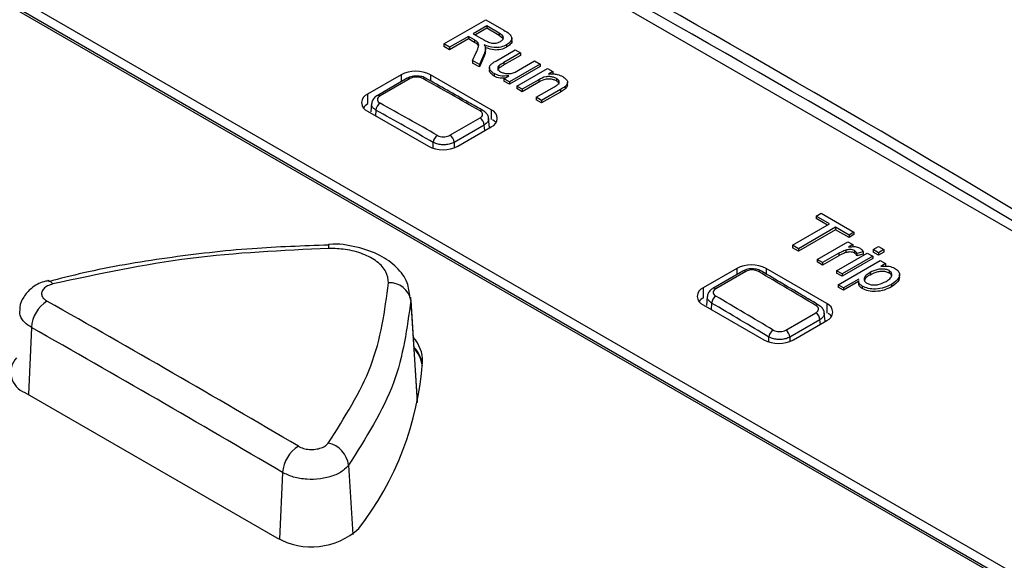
# Paper-space layout 'Sheet1' of a CAD drawing. Header units: millimetres. Extents: x -7 to 420, y -21 to 297.
# Tile 92 of 105: x 326.39 to 333.03, y 244.64 to 248.28. Entities that reach past the tile are written whole.
import ezdxf

# ---------------------------------------------------------------- set-up
doc = ezdxf.new("R2010")
doc.units = ezdxf.units.MM

psp = doc.layouts.new('Sheet1')

# ---------------------------------------------------------------- linework, layer by layer
at = {"color": 7, "linetype": 'Continuous', "lineweight": 25}
for p, q in [((327.9259, 249.8333), (335.1667, 245.6533)), ((333.4626, 244.3348), (325.6137, 248.8659)), ((325.5571, 248.8332), (333.406, 244.3022)), ((325.5571, 248.8169), (333.406, 244.2859)), ((329.2502, 248.1172), (329.533, 248.2805)), ((329.533, 248.2805), (329.6557, 248.2096)), ((329.5402, 248.2386), (329.4496, 248.1863)), ((329.5402, 248.2223), (329.4637, 248.1781)), ((329.6246, 248.1899), (329.5402, 248.2386)), ((329.5402, 248.2386), (329.5402, 248.2223)), ((329.6246, 248.1736), (329.5402, 248.2223)), ((329.417, 248.1674), (329.29, 248.0942)), ((329.417, 248.1511), (329.29, 248.0778)), ((329.4578, 248.1439), (329.417, 248.1674)), ((329.417, 248.1674), (329.417, 248.1511)), ((329.4578, 248.1275), (329.417, 248.1511)), ((329.4496, 248.1863), (329.5253, 248.1425)), ((329.4578, 248.1439), (329.4578, 248.1275)), ((329.4762, 248.1317), (329.4762, 248.1154)), ((329.6246, 248.1899), (329.6246, 248.1736)), ((329.6477, 248.153), (329.6246, 248.1736)), ((329.7087, 248.1375), (329.7087, 248.1579)), ((329.29, 248.0942), (329.2502, 248.1172)), ((329.2502, 248.1172), (329.2502, 248.1009)), ((329.29, 248.0778), (329.2502, 248.1009)), ((329.29, 248.0942), (329.29, 248.0778)), ((329.5313, 248.0671), (329.5313, 248.0875)), ((329.605, 248.0039), (329.7324, 248.0774)), ((329.6743, 248.1108), (329.6743, 248.0945)), ((329.7324, 248.0774), (329.7687, 248.0565)), ((329.4452, 248.0046), (329.4697, 248.0594)), ((329.4909, 247.9782), (329.4452, 248.0046)), ((329.4452, 248.0046), (329.4452, 247.9883)), ((329.5226, 248.0501), (329.4909, 247.9782)), ((329.5226, 248.0337), (329.4909, 247.9619)), ((329.5226, 248.0501), (329.5226, 248.0337)), ((329.7687, 248.0565), (329.6563, 247.9916)), ((329.7687, 248.0402), (329.6563, 247.9753)), ((329.7544, 247.9394), (329.863, 248.0021)), ((329.7687, 248.0565), (329.7687, 248.0402)), ((329.863, 248.0021), (329.8992, 247.9811)), ((329.4909, 247.9619), (329.4452, 247.9883)), ((329.4909, 247.9782), (329.4909, 247.9619)), ((329.5581, 247.9592), (329.5581, 247.9388)), ((329.6221, 247.9694), (329.6221, 247.9531)), ((329.6563, 247.9916), (329.6563, 247.9753)), ((329.8992, 247.9811), (329.6925, 247.8618)), ((329.8992, 247.9648), (329.6925, 247.8455)), ((329.7433, 247.8325), (329.95, 247.9518)), ((329.8992, 247.9811), (329.8992, 247.9648)), ((329.95, 247.9518), (329.9863, 247.9309)), ((328.9625, 247.9091), (328.7363, 247.7784)), ((329.004, 247.8853), (328.801, 247.7682)), ((329.0236, 247.8836), (328.8206, 247.7664)), ((329.5706, 247.6723), (329.1605, 247.9091)), ((329.5898, 247.9169), (329.5898, 247.9006)), ((329.6563, 247.8827), (329.6901, 247.9022)), ((329.6925, 247.8618), (329.6563, 247.8827)), ((329.6563, 247.8827), (329.6563, 247.8664)), ((329.6925, 247.8455), (329.6563, 247.8664)), ((329.8904, 247.8755), (329.7796, 247.8116)), ((329.8904, 247.8755), (329.8904, 247.8592)), ((329.9863, 247.9309), (329.9574, 247.9142)), ((329.9863, 247.9309), (329.9863, 247.9146)), ((330.0101, 247.8836), (330.0101, 247.8673)), ((329.6925, 247.8618), (329.6925, 247.8455)), ((329.7796, 247.8116), (329.7433, 247.8325)), ((329.7433, 247.8325), (329.7433, 247.8162)), ((329.7796, 247.7952), (329.7433, 247.8162)), ((329.8904, 247.8592), (329.7796, 247.7952)), ((329.7796, 247.8116), (329.7796, 247.7952)), ((329.8739, 247.7571), (329.9973, 247.8284)), ((330.0366, 247.8092), (329.9101, 247.7362)), ((330.0366, 247.8092), (330.0366, 247.7929)), ((330.0686, 247.8298), (330.0686, 247.8135)), ((330.0849, 247.8391), (330.0849, 247.8595)), ((329.8739, 247.7571), (329.8739, 247.7408)), ((329.9101, 247.7362), (329.8739, 247.7571)), ((329.9101, 247.7199), (329.8739, 247.7408)), ((330.0366, 247.7929), (329.9101, 247.7199)), ((329.9101, 247.7362), (329.9101, 247.7199)), ((328.7637, 247.7147), (328.7588, 247.6599)), ((328.7363, 247.6641), (329.1464, 247.4274)), ((329.2923, 247.501), (329.4947, 247.6179)), ((329.5578, 247.5538), (329.5523, 247.6148)), ((329.5232, 247.5704), (329.3208, 247.4536)), ((329.3444, 247.4274), (329.5706, 247.558)), ((331.7613, 246.9564), (331.7939, 246.9753)), ((331.8519, 246.9041), (331.7613, 246.9564)), ((331.7613, 246.9564), (331.7613, 246.9401)), ((331.8378, 246.8959), (331.7613, 246.9401)), ((331.7939, 246.9753), (332.0151, 246.8476)), ((331.6017, 246.7597), (331.8519, 246.9041)), ((331.8918, 246.8811), (331.6416, 246.7366)), ((331.9825, 246.8287), (331.8918, 246.8811)), ((331.8918, 246.8811), (331.8918, 246.8647)), ((331.8918, 246.8647), (331.6416, 246.7203)), ((331.9825, 246.8124), (331.8918, 246.8647)), ((332.0151, 246.8476), (331.9825, 246.8287)), ((332.0151, 246.8312), (331.9825, 246.8124)), ((331.9825, 246.8287), (331.9825, 246.8124)), ((332.0151, 246.8476), (332.0151, 246.8312)), ((331.6416, 246.7366), (331.6017, 246.7597)), ((331.6017, 246.7597), (331.6017, 246.7433)), ((331.6416, 246.7203), (331.6017, 246.7433)), ((331.6416, 246.7366), (331.6416, 246.7203)), ((331.7685, 246.6634), (331.9752, 246.7827)), ((331.9752, 246.7827), (332.0079, 246.7638)), ((332.0079, 246.7638), (331.979, 246.7472)), ((332.0079, 246.7638), (332.0079, 246.7475)), ((332.1457, 246.7303), (332.1819, 246.7513)), ((332.1819, 246.7513), (332.2182, 246.7303)), ((331.9146, 246.7058), (331.8048, 246.6424)), ((331.9146, 246.6895), (331.8048, 246.6261)), ((331.8991, 246.588), (332.1058, 246.7073)), ((331.9146, 246.7058), (331.9146, 246.6895)), ((332.142, 246.6864), (331.9353, 246.5671)), ((332.142, 246.6701), (331.9353, 246.5507)), ((331.9616, 246.7265), (331.9616, 246.7102)), ((332.0197, 246.7235), (332.0197, 246.7072)), ((332.078, 246.7164), (332.0352, 246.7048)), ((332.0352, 246.7048), (332.0352, 246.6884)), ((332.078, 246.7), (332.0352, 246.6884)), ((332.078, 246.7164), (332.078, 246.7)), ((332.1058, 246.7073), (332.142, 246.6864)), ((332.142, 246.6864), (332.142, 246.6701)), ((332.1457, 246.7303), (332.1457, 246.714)), ((332.1819, 246.7094), (332.1457, 246.7303)), ((332.1819, 246.6931), (332.1457, 246.714)), ((332.2182, 246.7303), (332.1819, 246.7094)), ((332.2182, 246.714), (332.1819, 246.6931)), ((332.1819, 246.7094), (332.1819, 246.6931)), ((332.2182, 246.7303), (332.2182, 246.714)), ((331.8048, 246.6424), (331.7685, 246.6634)), ((331.7685, 246.6634), (331.7685, 246.647)), ((331.8048, 246.6261), (331.7685, 246.647)), ((331.8048, 246.6424), (331.8048, 246.6261)), ((331.91, 246.4938), (332.1928, 246.6571)), ((332.1928, 246.6571), (332.2291, 246.6361)), ((332.2291, 246.6361), (332.1963, 246.6172)), ((332.2291, 246.6361), (332.2291, 246.6198)), ((331.2253, 246.6028), (330.999, 246.4722)), ((331.2667, 246.5853), (331.0644, 246.4685)), ((331.287, 246.5832), (331.0847, 246.4663)), ((331.8334, 246.3661), (331.4233, 246.6028)), ((331.8991, 246.588), (331.8991, 246.5717)), ((331.9353, 246.5671), (331.8991, 246.588)), ((331.9353, 246.5507), (331.8991, 246.5717)), ((331.9353, 246.5671), (331.9353, 246.5507)), ((332.124, 246.5755), (332.124, 246.5592)), ((332.2535, 246.5886), (332.2535, 246.5722)), ((332.3231, 246.5424), (332.3231, 246.5628)), ((331.9462, 246.4729), (331.91, 246.4938)), ((331.91, 246.4938), (331.91, 246.4775)), ((331.9462, 246.4565), (331.91, 246.4775)), ((332.0483, 246.5318), (331.9462, 246.4729)), ((332.0466, 246.5145), (331.9462, 246.4565)), ((331.9462, 246.4729), (331.9462, 246.4565)), ((332.0466, 246.5231), (332.0466, 246.5027)), ((332.072, 246.484), (332.072, 246.4677)), ((332.2687, 246.4957), (332.2687, 246.4794)), ((329.0228, 246.4084), (329.0277, 246.3877)), ((329.0728, 245.7056), (329.0276, 246.409)), ((331.0271, 246.4147), (331.0215, 246.3537)), ((330.999, 246.3579), (331.4091, 246.1211)), ((331.5557, 246.1875), (331.7587, 246.3046)), ((331.8206, 246.2475), (331.8156, 246.3024)), ((331.7865, 246.2576), (331.5836, 246.1404)), ((331.6071, 246.1211), (331.8334, 246.2518)), ((326.4268, 245.7676), (328.1239, 244.7879))]:
    psp.add_line(p, q, dxfattribs=at)
at = {"color": 8, "linetype": 'Continuous', "lineweight": 25}
for p, q in [((328.9625, 247.9091), (328.9625, 247.8614)), ((329.1605, 247.9091), (329.1605, 247.8681)), ((328.7363, 247.7784), (328.7363, 247.7148)), ((328.7929, 247.6707), (328.7895, 247.6334)), ((329.5706, 247.6723), (329.5706, 247.6086)), ((329.5266, 247.5326), (329.5232, 247.5704)), ((329.1796, 247.4132), (329.1796, 247.4531)), ((329.3208, 247.4536), (329.3208, 247.4165)), ((331.2253, 246.6028), (331.2253, 246.5614)), ((331.4233, 246.6028), (331.4233, 246.5661)), ((330.999, 246.4722), (330.999, 246.4085)), ((329.0277, 246.3877), (329.0718, 245.7007)), ((331.0561, 246.3699), (331.0522, 246.3272)), ((331.8334, 246.3661), (331.8334, 246.3024)), ((326.4705, 246.2053), (326.4505, 245.754)), ((331.7894, 246.2264), (331.7865, 246.2576)), ((331.4423, 246.1069), (331.4423, 246.1412)), ((331.5836, 246.1404), (331.5836, 246.1102)), ((328.609, 245.2773), (328.6363, 244.8089)), ((328.1633, 245.2281), (328.1434, 244.7775))]:
    psp.add_line(p, q, dxfattribs=at)
at = {"color": 7, "linetype": 'Continuous', "lineweight": 25, "flags": 128}
for points in [[(328.4739, 246.7656), (328.474, 246.7655), (328.4741, 246.7654)], [(326.5836, 246.5217), (326.5835, 246.5217), (326.5801, 246.5214)]]:
    psp.add_lwpolyline(points, dxfattribs=at)
at = {"color": 7, "linetype": 'Continuous', "lineweight": 25}
for centre, radius, start, end in [((329.0615, 247.718), 0.2152, 62.60996, 117.39004), ((329.0123, 247.8676), 0.0196, 54.80929, 115.00563), ((329.12, 247.8681), 0.0199, 65.46362, 125.90393), ((328.7579, 247.7213), 0.0611, 110.78389, 249.21611), ((328.8539, 247.6668), 0.0612, 122.86518, 176.36221), ((329.549, 247.6152), 0.0611, 290.78389, 69.21611), ((329.4616, 247.5657), 0.0618, 4.43736, 57.61151), ((329.2408, 247.449), 0.0614, 122.8335, 176.11787), ((329.2592, 247.4488), 0.0618, 4.43736, 57.61151), ((329.2454, 247.6185), 0.2152, 242.60996, 297.39004), ((331.3243, 246.4118), 0.2152, 62.60996, 117.39004), ((331.3834, 246.5668), 0.0197, 65.07621, 126.28062), ((328.8868, 246.3636), 0.143, 9.7264, 93.4337), ((331.0207, 246.415), 0.0611, 110.78389, 249.21611), ((331.1183, 246.3644), 0.0624, 122.63231, 174.95176), ((326.7003, 246.1895), 0.2304, 122.82306, 176.05776), ((331.8117, 246.3089), 0.0611, 290.78389, 69.21611), ((331.7247, 246.2527), 0.0621, 4.51177, 56.73616), ((328.8654, 245.9768), 0.2422, 358.89832, 42.19266), ((331.5047, 246.1354), 0.0627, 122.58877, 174.71422), ((331.5217, 246.1356), 0.0621, 4.51177, 56.73616), ((328.8572, 245.902), 0.2575, 13.92888, 41.817), ((331.5081, 246.3122), 0.2152, 242.60996, 297.39004), ((328.8594, 245.9066), 0.2498, 9.16163, 40.46102), ((326.476, 245.9035), 0.1445, 137.28323, 250.099), ((327.0267, 246.1266), 2.0867, 322.26887, 355.75366), ((328.4317, 245.252), 0.1791, 8.12257, 76.96095), ((328.3964, 245.2077), 0.234, 122.64684, 175.00512), ((328.358, 245.1996), 0.4736, 240.38053, 312.35745)]:
    psp.add_arc(centre, radius, start, end, dxfattribs=at)
at = {"color": 8, "linetype": 'Continuous', "lineweight": 25}
for centre, radius, start, end in [((328.8093, 247.7503), 0.0197, 54.88663, 114.54322), ((329.5064, 247.6501), 0.02, 66.17342, 125.81697), ((328.2907, 246.7357), 0.1857, 0.79843, 9.20372), ((331.2751, 246.5671), 0.02, 53.33253, 114.62371), ((326.5738, 246.476), 0.0467, 29.11764, 77.96727), ((331.0727, 246.4503), 0.02, 53.32639, 114.27983), ((331.7703, 246.3384), 0.0197, 65.65729, 126.34424)]:
    psp.add_arc(centre, radius, start, end, dxfattribs=at)
at = {"color": 7, "linetype": 'Continuous', "lineweight": 25}
for centre, major_axis, ratio, start_param, end_param in [((340.7048, 145.0149), (-71.1009, 111.7438), 0.546425, 5.435695, 5.512897), ((326.7307, 136.9479), (-60.6569, 117.751), 0.606745, 5.48833, 5.565531), ((335.335, 141.915), (-71.0797, 111.7099), 0.546423, 5.484325, 5.488458), ((328.8373, 247.6551), (0.1404, 0), 0.575709, 2.357564, 2.734798), ((325.2161, 136.0752), (-60.618, 117.681), 0.606756, 5.536973, 5.541106), ((325.2443, 136.0898), (-60.6381, 117.7156), 0.606747, 5.536964, 5.541096), ((329.4787, 247.549), (0.1404, 0), 0.575709, 0.487067, 0.784029), ((335.335, 141.915), (-71.0797, 111.7099), 0.546423, 5.460131, 5.464263), ((331.1001, 246.3489), (0.1404, 0), 0.575709, 2.357564, 2.734798), ((325.2443, 136.0898), (-60.6381, 117.7156), 0.606747, 5.512769, 5.516902), ((322.5236, 134.9928), (-60.6613, 117.7485), 0.606724, 5.517852, 5.53596), ((325.2161, 136.0752), (-60.618, 117.681), 0.606756, 5.512779, 5.516911), ((331.7414, 246.2427), (0.1404, 0), 0.575709, 0.487067, 0.784029), ((322.4177, 134.938), (-60.5859, 117.6187), 0.606756, 5.517889, 5.535996)]:
    psp.add_ellipse(centre, major_axis=major_axis, ratio=ratio, start_param=start_param, end_param=end_param, dxfattribs=at)
at = {"color": 8, "linetype": 'Continuous', "lineweight": 25}
psp.add_ellipse((326.6954, 136.9296), major_axis=(-60.6317, 117.7077), ratio=0.606756, start_param=5.488668, end_param=5.565245, dxfattribs=at)
at = {"color": 7, "linetype": 'Continuous', "lineweight": 25}
for points, knots in [([(329.6557, 248.2096), (329.6686, 248.202), (329.6942, 248.1869), (329.7137, 248.1579), (329.7018, 248.1303), (329.6835, 248.1173), (329.6743, 248.1108)], [0, 0, 0, 0, 0.281671, 0.559197, 0.77941, 1, 1, 1, 1]), ([(329.4762, 248.1317), (329.473, 248.1341), (329.4673, 248.1384), (329.4607, 248.1422), (329.4578, 248.1439)], [0, 0, 0, 0, 0.559876, 1, 1, 1, 1]), ([(329.4697, 248.0594), (329.4731, 248.0676), (329.4789, 248.0811), (329.4849, 248.1), (329.4876, 248.1166), (329.48, 248.1267), (329.4762, 248.1317)], [0, 0, 0, 0, 0.340607, 0.560962, 0.780758, 1, 1, 1, 1]), ([(329.5253, 248.1425), (329.5337, 248.1379), (329.5504, 248.1286), (329.5811, 248.1201), (329.612, 248.1235), (329.6264, 248.1301), (329.6336, 248.1334)], [0, 0, 0, 0, 0.281561, 0.560241, 0.779864, 1, 1, 1, 1]), ([(329.6336, 248.1334), (329.6401, 248.1382), (329.6531, 248.1477), (329.6539, 248.1708), (329.6357, 248.1827), (329.6246, 248.1899)], [0, 0, 0, 0, 0.280402, 0.559969, 1, 1, 1, 1]), ([(329.7085, 248.1395), (329.7086, 248.1394), (329.7132, 248.1315), (329.7001, 248.1138), (329.6829, 248.1009), (329.6743, 248.0945)], [0, 0, 0, 0, 0.0058759, 0.5025113, 1, 1, 1, 1]), ([(329.4762, 248.1154), (329.473, 248.1178), (329.4673, 248.1221), (329.4607, 248.1258), (329.4578, 248.1275)], [0, 0, 0, 0, 0.559876, 1, 1, 1, 1]), ([(329.485, 248.0943), (329.4852, 248.0962), (329.4862, 248.1036), (329.4804, 248.1104), (329.4762, 248.1154)], [0, 0, 0, 0, 0.26067, 1, 1, 1, 1]), ([(329.5313, 248.0895), (329.531, 248.0821), (329.5305, 248.0687), (329.525, 248.0558), (329.5226, 248.0501)], [0, 0, 0, 0, 0.559802, 1, 1, 1, 1]), ([(329.5309, 248.0692), (329.5306, 248.0631), (329.53, 248.0511), (329.525, 248.0394), (329.5226, 248.0337)], [0, 0, 0, 0, 0.510355, 1, 1, 1, 1]), ([(329.6743, 248.1108), (329.6621, 248.1051), (329.6377, 248.0938), (329.579, 248.09), (329.5444, 248.1026), (329.5232, 248.1103)], [0, 0, 0, 0, 0.28052, 0.560502, 1, 1, 1, 1]), ([(329.5232, 248.1103), (329.5255, 248.1065), (329.5294, 248.0997), (329.5307, 248.0926), (329.5313, 248.0895)], [0, 0, 0, 0, 0.560097, 1, 1, 1, 1]), ([(329.6743, 248.0945), (329.6621, 248.0889), (329.6378, 248.0775), (329.5851, 248.0736), (329.5555, 248.084), (329.5394, 248.0897)], [0, 0, 0, 0, 0.314232, 0.627863, 1, 1, 1, 1]), ([(329.5745, 247.9839), (329.5798, 247.9878), (329.5893, 247.9948), (329.6002, 248.0011), (329.605, 248.0039)], [0, 0, 0, 0, 0.559821, 1, 1, 1, 1]), ([(329.5898, 247.9006), (329.5824, 247.9059), (329.5675, 247.9165), (329.5568, 247.9314), (329.5589, 247.9395), (329.5593, 247.9407)], [0, 0, 0, 0, 0.458936, 0.917216, 1, 1, 1, 1]), ([(329.5898, 247.9169), (329.5821, 247.9222), (329.5668, 247.9329), (329.5564, 247.9517), (329.5601, 247.9698), (329.5697, 247.9792), (329.5745, 247.9839)], [0, 0, 0, 0, 0.280291, 0.560182, 0.779601, 1, 1, 1, 1]), ([(329.6221, 247.9694), (329.619, 247.9658), (329.6129, 247.9585), (329.614, 247.9435), (329.6253, 247.9352), (329.6322, 247.9301)], [0, 0, 0, 0, 0.2808522, 0.5611657, 1, 1, 1, 1]), ([(329.6221, 247.9531), (329.6186, 247.9495), (329.6137, 247.9443), (329.6146, 247.9387), (329.6149, 247.937)], [0, 0, 0, 0, 0.71028, 1, 1, 1, 1]), ([(329.6563, 247.9916), (329.6495, 247.9877), (329.6373, 247.9807), (329.6267, 247.9729), (329.6221, 247.9694)], [0, 0, 0, 0, 0.560199, 1, 1, 1, 1]), ([(329.6563, 247.9753), (329.6495, 247.9714), (329.6373, 247.9644), (329.6267, 247.9566), (329.6221, 247.9531)], [0, 0, 0, 0, 0.560199, 1, 1, 1, 1]), ([(329.6322, 247.9301), (329.639, 247.9269), (329.6526, 247.9205), (329.6784, 247.9162), (329.7174, 247.9185), (329.7392, 247.9308), (329.7544, 247.9394)], [0, 0, 0, 0, 0.1871136, 0.3742392, 0.5608326, 1, 1, 1, 1]), ([(329.1279, 247.8858), (329.127, 247.8865), (329.118, 247.8937), (329.093, 247.8996), (329.0563, 247.9022), (329.0242, 247.8966), (329.0096, 247.8872), (329.005, 247.8843)], [0, 0, 0, 0, 0.029503, 0.28686, 0.574584, 0.864571, 1, 1, 1, 1]), ([(329.1083, 247.8842), (329.105, 247.8859), (329.0966, 247.89), (329.0796, 247.8938), (329.0593, 247.8943), (329.0393, 247.891), (329.0288, 247.8861), (329.0236, 247.8836)], [0, 0, 0, 0, 0.142467, 0.356706, 0.57096, 0.78551, 1, 1, 1, 1]), ([(329.5147, 247.6683), (329.4825, 247.6865), (329.3537, 247.7594), (329.2249, 247.8319), (329.1283, 247.8862)], [0, 0, 0, 0, 0.250001, 1, 1, 1, 1]), ([(329.6901, 247.9022), (329.6692, 247.9007), (329.6319, 247.8979), (329.6027, 247.9111), (329.5898, 247.9169)], [0, 0, 0, 0, 0.559452, 1, 1, 1, 1]), ([(329.6619, 247.886), (329.651, 247.8855), (329.6238, 247.884), (329.6025, 247.8944), (329.5898, 247.9006)], [0, 0, 0, 0, 0.402811, 1, 1, 1, 1]), ([(330.0101, 247.8836), (330.0036, 247.8868), (329.9904, 247.8932), (329.9653, 247.8977), (329.9271, 247.8957), (329.9055, 247.8838), (329.8904, 247.8755)], [0, 0, 0, 0, 0.187285, 0.374359, 0.560555, 1, 1, 1, 1]), ([(330.0101, 247.8673), (330.0036, 247.8705), (329.9904, 247.8769), (329.9653, 247.8814), (329.9271, 247.8793), (329.9055, 247.8675), (329.8904, 247.8592)], [0, 0, 0, 0, 0.187285, 0.374359, 0.560555, 1, 1, 1, 1]), ([(329.9574, 247.9142), (329.9671, 247.9149), (329.9866, 247.9163), (330.0214, 247.9117), (330.0409, 247.9024), (330.0528, 247.8966)], [0, 0, 0, 0, 0.280547, 0.560825, 1, 1, 1, 1]), ([(329.9973, 247.8284), (330.0045, 247.8326), (330.019, 247.8411), (330.0316, 247.857), (330.0258, 247.8728), (330.0154, 247.88), (330.0101, 247.8836)], [0, 0, 0, 0, 0.281671, 0.559781, 0.779604, 1, 1, 1, 1]), ([(330.0283, 247.8434), (330.0276, 247.8477), (330.026, 247.8568), (330.0156, 247.8637), (330.0101, 247.8673)], [0, 0, 0, 0, 0.473458, 1, 1, 1, 1]), ([(330.0528, 247.8966), (330.0606, 247.8914), (330.0761, 247.8808), (330.0869, 247.862), (330.0828, 247.8439), (330.0733, 247.8346), (330.0686, 247.8298)], [0, 0, 0, 0, 0.280228, 0.559977, 0.779646, 1, 1, 1, 1]), ([(330.0686, 247.8298), (330.063, 247.8258), (330.0529, 247.8186), (330.0416, 247.8121), (330.0366, 247.8092)], [0, 0, 0, 0, 0.559804, 1, 1, 1, 1]), ([(330.0686, 247.8135), (330.063, 247.8095), (330.0529, 247.8023), (330.0416, 247.7958), (330.0366, 247.7929)], [0, 0, 0, 0, 0.559804, 1, 1, 1, 1]), ([(330.0841, 247.8412), (330.0836, 247.8367), (330.0826, 247.8268), (330.0736, 247.8182), (330.0686, 247.8135)], [0, 0, 0, 0, 0.450226, 1, 1, 1, 1]), ([(328.8014, 247.7678), (328.8002, 247.7673), (328.7895, 247.7628), (328.7763, 247.7481), (328.7648, 247.7292), (328.7649, 247.7177), (328.7649, 247.7146)], [0, 0, 0, 0, 0.0540498, 0.4932636, 0.8668049, 1, 1, 1, 1]), ([(328.8206, 247.7664), (328.8177, 247.7645), (328.8104, 247.7597), (328.8035, 247.7499), (328.8024, 247.7384), (328.8078, 247.727), (328.8164, 247.7211), (328.8207, 247.7182)], [0, 0, 0, 0, 0.1412404, 0.3553845, 0.5699238, 0.7849638, 1, 1, 1, 1]), ([(329.4947, 247.6179), (329.4976, 247.6198), (329.505, 247.6246), (329.5118, 247.6344), (329.513, 247.646), (329.5076, 247.6574), (329.499, 247.6633), (329.4947, 247.6663)], [0, 0, 0, 0, 0.141369, 0.355882, 0.570431, 0.785199, 1, 1, 1, 1]), ([(329.5516, 247.6147), (329.5517, 247.6161), (329.5523, 247.6256), (329.5439, 247.6419), (329.5309, 247.6587), (329.5187, 247.6648), (329.5138, 247.6673)], [0, 0, 0, 0, 0.0609086, 0.4171242, 0.7669031, 1, 1, 1, 1]), ([(329.2076, 247.5005), (329.2109, 247.4989), (329.2193, 247.4948), (329.2362, 247.4909), (329.2566, 247.4904), (329.2766, 247.4936), (329.2871, 247.4986), (329.2923, 247.501)], [0, 0, 0, 0, 0.140772, 0.355309, 0.570017, 0.785032, 1, 1, 1, 1]), ([(329.3208, 247.4536), (329.3121, 247.4497), (329.2946, 247.4417), (329.2613, 247.4367), (329.2274, 247.4377), (329.1991, 247.4438), (329.1851, 247.4505), (329.1796, 247.4531)], [0, 0, 0, 0, 0.214924, 0.429947, 0.644726, 0.859262, 1, 1, 1, 1]), ([(328.4742, 246.7603), (328.3021, 246.7547), (327.9353, 246.7427), (327.3822, 246.6772), (326.9216, 246.6014), (326.6638, 246.5344), (326.5854, 246.514)], [0, 0, 0, 0, 0.265505, 0.566026, 0.86801, 1, 1, 1, 1]), ([(328.4764, 246.7383), (328.1622, 246.7239), (327.5228, 246.6947), (326.9208, 246.5648), (326.6147, 246.4987)], [0, 0, 0, 0, 0.491397, 1, 1, 1, 1]), ([(329.0226, 246.4095), (329.0187, 246.4428), (329.0102, 246.5176), (328.9346, 246.616), (328.8197, 246.6994), (328.6638, 246.7514), (328.5388, 246.7726), (328.476, 246.7652), (328.4737, 246.765)], [0, 0, 0, 0, 0.149966, 0.33587, 0.537249, 0.759375, 0.991423, 1, 1, 1, 1]), ([(328.8782, 246.5063), (328.8752, 246.5317), (328.8692, 246.5826), (328.8055, 246.6513), (328.7093, 246.7039), (328.5937, 246.7348), (328.5131, 246.7372), (328.4764, 246.7383)], [0, 0, 0, 0, 0.206678, 0.413422, 0.620191, 0.826939, 1, 1, 1, 1]), ([(331.979, 246.7472), (331.9937, 246.7494), (332.0141, 246.7524), (332.0402, 246.7481), (332.0492, 246.7437), (332.0537, 246.7416)], [0, 0, 0, 0, 0.559592, 0.77974, 1, 1, 1, 1]), ([(332.0537, 246.7416), (332.0597, 246.7373), (332.0705, 246.7298), (332.0757, 246.7205), (332.078, 246.7164)], [0, 0, 0, 0, 0.559522, 1, 1, 1, 1]), ([(331.9616, 246.7265), (331.9522, 246.7231), (331.9352, 246.7172), (331.9209, 246.7093), (331.9146, 246.7058)], [0, 0, 0, 0, 0.559919, 1, 1, 1, 1]), ([(331.9616, 246.7102), (331.9522, 246.7068), (331.9352, 246.7008), (331.9209, 246.693), (331.9146, 246.6895)], [0, 0, 0, 0, 0.559919, 1, 1, 1, 1]), ([(332.0197, 246.7235), (332.015, 246.7256), (332.0058, 246.7298), (331.9843, 246.7317), (331.9702, 246.7285), (331.9616, 246.7265)], [0, 0, 0, 0, 0.280303, 0.560891, 1, 1, 1, 1]), ([(332.0197, 246.7072), (332.015, 246.7093), (332.0058, 246.7135), (331.9843, 246.7154), (331.9702, 246.7121), (331.9616, 246.7102)], [0, 0, 0, 0, 0.280303, 0.560891, 1, 1, 1, 1]), ([(332.0352, 246.7048), (332.0337, 246.7087), (332.031, 246.7157), (332.0231, 246.7211), (332.0197, 246.7235)], [0, 0, 0, 0, 0.560059, 1, 1, 1, 1]), ([(332.0352, 246.6884), (332.0337, 246.6923), (332.031, 246.6993), (332.0231, 246.7048), (332.0197, 246.7072)], [0, 0, 0, 0, 0.560059, 1, 1, 1, 1]), ([(332.1963, 246.6172), (332.2157, 246.6192), (332.2505, 246.6228), (332.278, 246.6105), (332.2901, 246.6051)], [0, 0, 0, 0, 0.560151, 1, 1, 1, 1]), ([(332.2901, 246.6051), (332.2988, 246.5991), (332.316, 246.5873), (332.3254, 246.5642), (332.3179, 246.5304), (332.289, 246.51), (332.2687, 246.4957)], [0, 0, 0, 0, 0.187095, 0.374054, 0.561113, 1, 1, 1, 1]), ([(331.3914, 246.5842), (331.3904, 246.585), (331.3815, 246.5924), (331.3565, 246.5989), (331.3197, 246.602), (331.2873, 246.5967), (331.2725, 246.5872), (331.2677, 246.5842)], [0, 0, 0, 0, 0.029327, 0.286311, 0.571798, 0.861334, 1, 1, 1, 1]), ([(331.3718, 246.5827), (331.3684, 246.5844), (331.3601, 246.5888), (331.3431, 246.5928), (331.3228, 246.5936), (331.3027, 246.5906), (331.2923, 246.5856), (331.287, 246.5832)], [0, 0, 0, 0, 0.1408051, 0.3553147, 0.5700276, 0.7850295, 1, 1, 1, 1]), ([(331.7786, 246.3562), (331.7464, 246.3753), (331.6174, 246.4518), (331.4885, 246.5277), (331.3918, 246.5847)], [0, 0, 0, 0, 0.250001, 1, 1, 1, 1]), ([(332.124, 246.5755), (332.115, 246.5699), (332.097, 246.5587), (332.0824, 246.5386), (332.0842, 246.5181), (332.097, 246.5084), (332.1033, 246.5036)], [0, 0, 0, 0, 0.281229, 0.560747, 0.780659, 1, 1, 1, 1]), ([(332.124, 246.5592), (332.1146, 246.5536), (332.0972, 246.5433), (332.0899, 246.5295), (332.0865, 246.5232)], [0, 0, 0, 0, 0.537749, 1, 1, 1, 1]), ([(332.2535, 246.5886), (332.2462, 246.5918), (332.2315, 246.5982), (332.2035, 246.5998), (332.164, 246.5959), (332.1405, 246.5839), (332.124, 246.5755)], [0, 0, 0, 0, 0.186312, 0.373274, 0.560509, 1, 1, 1, 1]), ([(332.2535, 246.5722), (332.2462, 246.5754), (332.2315, 246.5819), (332.2035, 246.5834), (332.164, 246.5795), (332.1405, 246.5676), (332.124, 246.5592)], [0, 0, 0, 0, 0.186312, 0.373274, 0.560509, 1, 1, 1, 1]), ([(332.2319, 246.5164), (332.2409, 246.522), (332.259, 246.5332), (332.2733, 246.5534), (332.2723, 246.5739), (332.2598, 246.5837), (332.2535, 246.5886)], [0, 0, 0, 0, 0.28128, 0.560945, 0.780915, 1, 1, 1, 1]), ([(332.2697, 246.553), (332.2697, 246.5543), (332.2694, 246.5616), (332.2607, 246.5675), (332.2535, 246.5722)], [0, 0, 0, 0, 0.178579, 1, 1, 1, 1]), ([(332.3222, 246.5445), (332.3215, 246.5379), (332.3187, 246.5131), (332.2898, 246.4937), (332.2687, 246.4794)], [0, 0, 0, 0, 0.266829, 1, 1, 1, 1]), ([(326.5805, 246.5196), (326.5719, 246.5179), (326.5307, 246.5101), (326.471, 246.4758), (326.4167, 246.4148), (326.391, 246.3599), (326.3928, 246.3288), (326.3932, 246.3222)], [0, 0, 0, 0, 0.086551, 0.4137, 0.681682, 0.932875, 1, 1, 1, 1]), ([(326.6147, 246.4987), (326.6023, 246.4948), (326.5777, 246.4871), (326.5519, 246.4674), (326.5382, 246.4444), (326.5388, 246.4202), (326.5519, 246.3987), (326.5682, 246.3879), (326.5754, 246.3831)], [0, 0, 0, 0, 0.172316, 0.344627, 0.516971, 0.689384, 0.861874, 1, 1, 1, 1]), ([(328.4721, 245.4265), (328.5813, 245.5981), (328.8035, 245.9475), (328.853, 246.3179), (328.8782, 246.5063)], [0, 0, 0, 0, 0.49139, 1, 1, 1, 1]), ([(332.072, 246.484), (332.0665, 246.4877), (332.0557, 246.495), (332.0472, 246.5082), (332.048, 246.5171), (332.0484, 246.521)], [0, 0, 0, 0, 0.354519, 0.708777, 1, 1, 1, 1]), ([(332.072, 246.4677), (332.0665, 246.4714), (332.0557, 246.4787), (332.0472, 246.4919), (332.048, 246.5007), (332.0484, 246.5047)], [0, 0, 0, 0, 0.354519, 0.708777, 1, 1, 1, 1]), ([(332.2687, 246.4957), (332.253, 246.4879), (332.2217, 246.4723), (332.1651, 246.4621), (332.1108, 246.4668), (332.0849, 246.4783), (332.072, 246.484)], [0, 0, 0, 0, 0.280757, 0.560279, 0.780163, 1, 1, 1, 1]), ([(332.2687, 246.4794), (332.253, 246.4716), (332.2217, 246.456), (332.1651, 246.4458), (332.1108, 246.4505), (332.0849, 246.462), (332.072, 246.4677)], [0, 0, 0, 0, 0.280757, 0.560279, 0.780163, 1, 1, 1, 1]), ([(332.1033, 246.5036), (332.1105, 246.5003), (332.125, 246.4937), (332.1529, 246.4915), (332.1925, 246.4957), (332.2156, 246.5079), (332.2319, 246.5164)], [0, 0, 0, 0, 0.186586, 0.373413, 0.56032, 1, 1, 1, 1]), ([(331.0647, 246.4681), (331.0636, 246.4676), (331.0528, 246.4632), (331.0395, 246.4483), (331.0281, 246.4292), (331.0282, 246.4177), (331.0282, 246.4146)], [0, 0, 0, 0, 0.054165, 0.491426, 0.867554, 1, 1, 1, 1]), ([(331.0847, 246.4663), (331.0817, 246.4644), (331.0744, 246.4596), (331.0675, 246.4497), (331.0663, 246.4379), (331.0717, 246.4262), (331.0803, 246.42), (331.0846, 246.4169)], [0, 0, 0, 0, 0.141367, 0.355875, 0.570422, 0.785198, 1, 1, 1, 1]), ([(329.0277, 246.3877), (329.003, 246.2006), (328.9528, 245.8197), (328.7249, 245.4601), (328.609, 245.2773)], [0, 0, 0, 0, 0.491402, 1, 1, 1, 1]), ([(331.7587, 246.3046), (331.7616, 246.3066), (331.769, 246.3114), (331.7758, 246.3213), (331.777, 246.3332), (331.7716, 246.345), (331.7629, 246.3512), (331.7586, 246.3543)], [0, 0, 0, 0, 0.141209, 0.355383, 0.569923, 0.784963, 1, 1, 1, 1]), ([(331.8149, 246.3023), (331.815, 246.3038), (331.8156, 246.3133), (331.8071, 246.33), (331.7942, 246.3467), (331.7823, 246.353), (331.7778, 246.3553)], [0, 0, 0, 0, 0.064181, 0.425409, 0.784522, 1, 1, 1, 1]), ([(331.5836, 246.1404), (331.5749, 246.1365), (331.5574, 246.1286), (331.5241, 246.1238), (331.4903, 246.125), (331.462, 246.1315), (331.4479, 246.1384), (331.4423, 246.1412)], [0, 0, 0, 0, 0.21452, 0.429156, 0.643472, 0.857673, 1, 1, 1, 1]), ([(331.471, 246.1882), (331.4744, 246.1865), (331.4828, 246.1821), (331.4998, 246.1779), (331.5201, 246.1771), (331.5401, 246.18), (331.5505, 246.185), (331.5557, 246.1875)], [0, 0, 0, 0, 0.1424679, 0.3567087, 0.5709637, 0.7854716, 1, 1, 1, 1]), ([(328.2702, 245.4047), (328.281, 245.3995), (328.3027, 245.389), (328.344, 245.3823), (328.3863, 245.3833), (328.4253, 245.3927), (328.4554, 245.4078), (328.467, 245.4207), (328.4721, 245.4265)], [0, 0, 0, 0, 0.172537, 0.345022, 0.517443, 0.68979, 0.862107, 1, 1, 1, 1]), ([(328.609, 245.2773), (328.5976, 245.2646), (328.572, 245.2362), (328.5057, 245.2028), (328.4195, 245.182), (328.3263, 245.1793), (328.235, 245.1937), (328.1872, 245.2166), (328.1633, 245.2281)], [0, 0, 0, 0, 0.137939, 0.310322, 0.482717, 0.655131, 0.827557, 1, 1, 1, 1])]:
    psp.add_open_spline(points, degree=3, knots=knots, dxfattribs=at)
at = {"color": 8, "linetype": 'Continuous', "lineweight": 25}
for points, knots in [([(328.7929, 247.6707), (328.7858, 247.6758), (328.7717, 247.6861), (328.7629, 247.7021), (328.7646, 247.7116), (328.7652, 247.7146)], [0, 0, 0, 0, 0.402578, 0.805513, 1, 1, 1, 1]), ([(329.5515, 247.6147), (329.5515, 247.6094), (329.5516, 247.5976), (329.5402, 247.5821), (329.528, 247.5738), (329.5232, 247.5704)], [0, 0, 0, 0, 0.3326969, 0.7349862, 1, 1, 1, 1]), ([(331.0561, 246.3699), (331.0491, 246.3751), (331.035, 246.3856), (331.0262, 246.4019), (331.0279, 246.4115), (331.0285, 246.4146)], [0, 0, 0, 0, 0.402562, 0.805284, 1, 1, 1, 1]), ([(326.4705, 246.2053), (326.4546, 246.216), (326.419, 246.2402), (326.3909, 246.2819), (326.3932, 246.3109), (326.394, 246.3222)], [0, 0, 0, 0, 0.32812, 0.737907, 1, 1, 1, 1]), ([(331.8148, 246.3023), (331.8148, 246.2969), (331.8149, 246.2849), (331.8035, 246.2693), (331.7914, 246.2609), (331.7865, 246.2576)], [0, 0, 0, 0, 0.33345, 0.73519, 1, 1, 1, 1])]:
    psp.add_open_spline(points, degree=3, knots=knots, dxfattribs=at)

doc.saveas('drawing.dxf')
